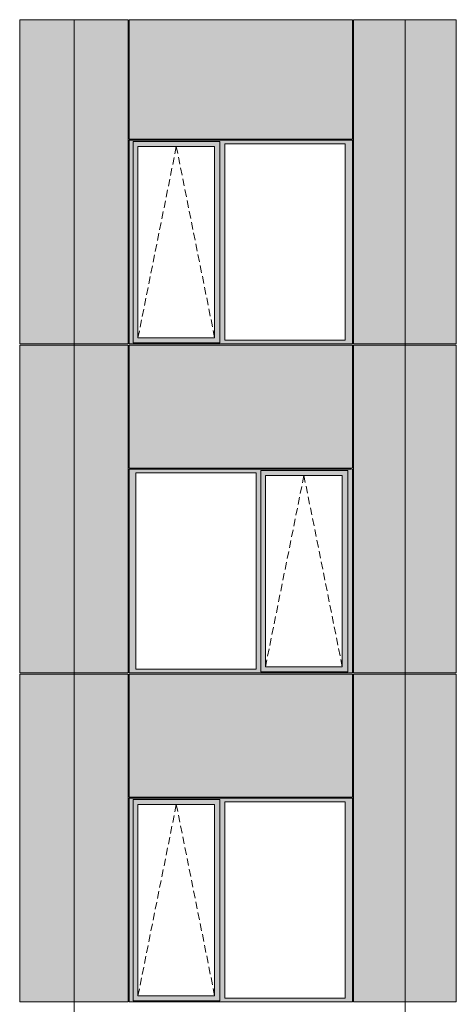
# Model space of a CAD drawing. Header units: millimetres. Extents: x -2957 to 755902, y -5565 to 302042.
# Tile 8 of 65: x 9572 to 13757, y 10926 to 20353. Entities that reach past the tile are written whole.
import ezdxf

# ---------------------------------------------------------------- set-up
doc = ezdxf.new("R2010")
doc.units = ezdxf.units.MM
doc.header["$MEASUREMENT"] = 0
doc.linetypes.add('OO_EOIAAY', pattern=[105.833361, 70.555568, -35.277793])
doc.layers.add('0_Ном._пера__1', color=7, linetype='Continuous', lineweight=0)
doc.layers.add('0_Ном._пера__120', color=7, linetype='Continuous', lineweight=0)
doc.layers.add('АР-Стены_внешние_.АР_Ном._пера__214', color=7, linetype='Continuous', lineweight=0, true_color=0xe2eaf1)

msp = doc.modelspace()

# ---------------------------------------------------------------- hatches: boundary and pattern name
at = {"layer": '0_Ном._пера__1', "linetype": 'Continuous', "lineweight": 0, "true_color": 0x000000}
for points in [[(10620.315, 19198.425), (10620.315, 19163.425), (10659.886, 19163.425), (10659.886, 19188.425), (11489.195, 19188.425), (11489.195, 19163.425), (11537.702, 19163.425), (12691.804, 19163.425), (12760.846, 19163.425), (12760.846, 19198.425)], [(10659.886, 19163.425), (10620.315, 19163.425), (10620.315, 17283.425), (10659.886, 17283.425)], [(11489.195, 19188.425), (10659.886, 19188.425), (10659.886, 19138.425), (10705.079, 19138.425), (11439.88, 19138.425), (11489.195, 19138.425)], [(10705.079, 19138.425), (10659.886, 19138.425), (10659.886, 17308.425), (10705.079, 17308.425)], [(11440.704, 19138.425), (11440.704, 17308.425), (11489.195, 17308.425), (11489.195, 19138.425)], [(11489.195, 19163.425), (11489.195, 17283.425), (11537.702, 17283.425), (11537.702, 19163.425)], [(12691.804, 19163.425), (12691.804, 17283.425), (12760.846, 17283.425), (12760.846, 19163.425)], [(10620.315, 17283.425), (10620.315, 17248.425), (12760.846, 17248.425), (12760.846, 17283.425), (12691.804, 17283.425), (11537.702, 17283.425), (11489.195, 17283.425), (11489.195, 17258.425), (10659.886, 17258.425), (10659.886, 17283.425)], [(10705.079, 17308.425), (10659.886, 17308.425), (10659.886, 17258.425), (11489.195, 17258.425), (11489.195, 17308.425), (11439.88, 17308.425)], [(10620.315, 16048.425), (10620.315, 16013.425), (10684.543, 16013.425), (11838.646, 16013.425), (11883.03, 16013.425), (11883.03, 16038.425), (12716.462, 16038.425), (12716.462, 16013.425), (12760.846, 16013.425), (12760.846, 16048.425)], [(11883.03, 15988.425), (11928.223, 15988.425), (12663.024, 15988.425), (12716.462, 15988.425), (12716.462, 16038.425), (11883.03, 16038.425)], [(10684.543, 16013.425), (10620.315, 16013.425), (10620.315, 14133.425), (10684.543, 14133.425)], [(11883.03, 16013.425), (11838.646, 16013.425), (11838.646, 14133.425), (11883.03, 14133.425)], [(11883.03, 15988.425), (11883.03, 14158.425), (11928.223, 14158.425), (11928.223, 15988.425)], [(12716.462, 15988.425), (12663.848, 15988.425), (12663.848, 14158.425), (12716.462, 14158.425)], [(12716.462, 14133.425), (12760.846, 14133.425), (12760.846, 16013.425), (12716.462, 16013.425)], [(11883.03, 14158.425), (11883.03, 14108.425), (12716.462, 14108.425), (12716.462, 14158.425), (12663.024, 14158.425), (11928.223, 14158.425)], [(10620.315, 14133.425), (10620.315, 14098.425), (12760.846, 14098.425), (12760.846, 14133.425), (12716.462, 14133.425), (12716.462, 14108.425), (11883.03, 14108.425), (11883.03, 14133.425), (11838.646, 14133.425), (10684.543, 14133.425)], [(10620.315, 12898.425), (10620.315, 12863.425), (10659.886, 12863.425), (10659.886, 12888.425), (11489.195, 12888.425), (11489.195, 12863.425), (11537.702, 12863.425), (12691.804, 12863.425), (12760.846, 12863.425), (12760.846, 12898.425)], [(10659.886, 12863.425), (10620.315, 12863.425), (10620.315, 10983.425), (10659.886, 10983.425)], [(11489.195, 12888.425), (10659.886, 12888.425), (10659.886, 12838.425), (10705.079, 12838.425), (11439.88, 12838.425), (11489.195, 12838.425)], [(10705.079, 12838.425), (10659.886, 12838.425), (10659.886, 11008.425), (10705.079, 11008.425)], [(11440.704, 12838.425), (11440.704, 11008.425), (11489.195, 11008.425), (11489.195, 12838.425)], [(11489.195, 12863.425), (11489.195, 10983.425), (11537.702, 10983.425), (11537.702, 12863.425)], [(12691.804, 12863.425), (12691.804, 10983.425), (12760.846, 10983.425), (12760.846, 12863.425)], [(10620.315, 10983.425), (10620.315, 10948.425), (12760.846, 10948.425), (12760.846, 10983.425), (12691.804, 10983.425), (11537.702, 10983.425), (11489.195, 10983.425), (11489.195, 10958.425), (10659.886, 10958.425), (10659.886, 10983.425)], [(10705.079, 11008.425), (10659.886, 11008.425), (10659.886, 10958.425), (11489.195, 10958.425), (11489.195, 11008.425), (11439.88, 11008.425)]]:
    msp.add_hatch(color=18, dxfattribs=at).paths.add_polyline_path(points)
at = {"layer": 'АР-Стены_внешние_.АР_Ном._пера__214', "linetype": 'Continuous', "lineweight": 0, "true_color": 0xe5e8eb}
for points in [[(10095.61, 17248.425), (10095.61, 20353.425), (9571.889, 20353.425), (9571.889, 17248.425)], [(10095.61, 17248.425), (10235.792, 17248.425), (10235.792, 20353.425), (10095.61, 20353.425)], [(10235.792, 17248.425), (10610.315, 17248.425), (10610.315, 20353.425), (10235.792, 20353.425)], [(10620.315, 20353.425), (10620.315, 19208.425), (12760.846, 19208.425), (12760.846, 20353.425)], [(12770.846, 20353.425), (12770.846, 17248.425), (13265.647, 17248.425), (13265.647, 20353.425)], [(13265.647, 20353.425), (13265.647, 17248.425), (13757.129, 17248.425), (13757.129, 20353.425)], [(10095.61, 14098.425), (10095.61, 17238.425), (9571.889, 17238.425), (9571.889, 14098.425)], [(10235.792, 14098.425), (10235.792, 17238.425), (10095.61, 17238.425), (10095.61, 14098.425)], [(10610.315, 14098.425), (10610.315, 17238.425), (10235.792, 17238.425), (10235.792, 14098.425)], [(12760.846, 17238.425), (10620.315, 17238.425), (10620.315, 16058.425), (12760.846, 16058.425)], [(12770.846, 17238.425), (12770.846, 14098.425), (13265.647, 14098.425), (13265.647, 17238.425)], [(13757.129, 14098.425), (13757.129, 17238.425), (13265.647, 17238.425), (13265.647, 14098.425)], [(10095.61, 10948.425), (10095.61, 14088.425), (9571.889, 14088.425), (9571.889, 10948.425)], [(10095.61, 10948.425), (10235.792, 10948.425), (10235.792, 14088.425), (10095.61, 14088.425)], [(10235.792, 10948.425), (10610.315, 10948.425), (10610.315, 14088.425), (10235.792, 14088.425)], [(10620.315, 14088.425), (10620.315, 12908.425), (12760.846, 12908.425), (12760.846, 14088.425)], [(12770.846, 14088.425), (12770.846, 10948.425), (13265.647, 10948.425), (13265.647, 14088.425)], [(13265.647, 10948.425), (13757.129, 10948.425), (13757.129, 14088.425), (13265.647, 14088.425)]]:
    msp.add_hatch(color=254, dxfattribs=at).paths.add_polyline_path(points)

# ---------------------------------------------------------------- linework, layer by layer
at = {"layer": '0_Ном._пера__1', "color": 7, "linetype": 'Continuous', "lineweight": 0}
for p, q in [((9571.889, 19198.425), (9571.889, 20353.425)), ((9571.889, 20353.425), (10610.315, 20353.425)), ((10095.61, 10948.425), (10095.61, 20353.425)), ((10610.315, 17248.425), (10610.315, 20353.425)), ((10620.315, 19208.425), (10620.315, 20353.425)), ((10620.315, 20353.425), (12760.846, 20353.425)), ((12760.846, 19208.425), (12760.846, 20353.425)), ((12770.846, 20353.425), (12770.846, 19198.425)), ((12770.846, 20353.425), (13757.129, 20353.425)), ((13265.647, 20353.425), (13265.647, 17238.425)), ((13757.129, 17248.425), (13757.129, 20353.425)), ((9571.889, 17248.425), (9571.889, 19198.425)), ((12760.846, 19208.425), (10620.315, 19208.425)), ((10620.315, 19198.425), (10620.315, 17248.425)), ((12760.846, 19198.425), (10620.315, 19198.425)), ((10659.886, 19188.425), (11489.195, 19188.425)), ((10659.886, 19163.425), (10659.886, 19188.425)), ((10659.886, 19163.425), (10659.886, 17283.425)), ((10705.079, 17308.425), (10705.079, 19138.425)), ((10705.079, 19138.425), (10705.903, 19138.425)), ((11440.704, 19138.425), (10705.903, 19138.425)), ((11440.704, 17308.425), (11440.704, 19138.425)), ((11489.195, 19138.425), (11489.195, 19188.425)), ((11489.195, 17308.425), (11489.195, 19138.425)), ((11537.702, 17283.425), (11537.702, 19163.425)), ((11537.702, 19163.425), (12691.804, 19163.425)), ((12691.804, 19163.425), (12691.804, 17283.425)), ((12760.846, 17283.425), (12760.846, 19198.425)), ((12770.846, 17248.425), (12770.846, 19198.425)), ((10659.886, 17283.425), (10659.886, 17258.425)), ((11489.195, 17258.425), (10659.886, 17258.425)), ((10705.903, 17308.425), (10705.079, 17308.425)), ((10705.903, 17308.425), (11440.704, 17308.425)), ((11489.195, 17258.425), (11489.195, 17308.425)), ((12691.804, 17283.425), (11537.702, 17283.425)), ((12760.846, 17248.425), (12760.846, 17283.425)), ((9571.889, 17248.425), (10610.315, 17248.425)), ((9571.889, 16048.425), (9571.889, 17238.425)), ((9571.889, 14098.425), (9571.889, 17238.425)), ((10610.315, 17238.425), (9571.889, 17238.425)), ((10610.315, 14098.425), (10610.315, 17238.425)), ((10620.315, 17248.425), (12760.846, 17248.425)), ((10620.315, 16058.425), (10620.315, 17238.425)), ((10620.315, 17238.425), (12760.846, 17238.425)), ((12760.846, 17238.425), (12760.846, 16058.425)), ((12770.846, 17248.425), (13757.129, 17248.425)), ((12770.846, 16038.424), (12770.846, 17238.425)), ((13757.129, 17238.425), (12770.846, 17238.425)), ((13265.647, 17238.425), (13265.647, 10948.425)), ((13757.129, 14098.425), (13757.129, 17238.425)), ((9571.889, 14098.425), (9571.889, 16038.424)), ((10620.315, 16058.425), (12760.846, 16058.425)), ((10620.315, 14098.425), (10620.315, 16048.425)), ((10625.48, 16048.425), (12750.978, 16048.425)), ((12716.462, 16038.425), (11883.03, 16038.425)), ((11883.03, 16038.425), (11883.03, 16013.425)), ((12716.462, 16013.425), (12716.462, 16038.425)), ((12760.846, 16048.425), (12760.846, 14133.425)), ((12770.846, 16038.424), (12770.846, 14098.425)), ((10684.543, 16013.425), (10684.543, 14133.425)), ((11838.646, 16013.425), (10684.543, 16013.425)), ((11838.646, 14133.425), (11838.646, 16013.425)), ((11883.03, 16013.425), (11883.03, 14133.425)), ((11928.223, 15988.425), (11928.223, 14158.425)), ((11929.047, 15988.425), (11928.223, 15988.425)), ((11929.047, 15988.425), (12663.848, 15988.425)), ((12663.848, 15988.425), (12663.848, 14158.425)), ((12716.462, 16013.425), (12716.462, 14133.425)), ((11928.223, 14158.425), (11929.047, 14158.425)), ((12663.848, 14158.425), (11929.047, 14158.425)), ((10610.315, 14098.425), (9571.889, 14098.425)), ((9571.889, 12898.425), (9571.889, 14088.425)), ((10610.315, 14088.425), (9571.889, 14088.425)), ((9571.889, 10948.425), (9571.889, 14088.425)), ((10610.315, 10948.425), (10610.315, 14088.425)), ((12760.846, 14098.425), (10620.315, 14098.425)), ((10620.315, 12908.425), (10620.315, 14088.425)), ((10620.315, 12908.425), (10620.315, 14088.425)), ((10620.315, 14088.425), (12760.846, 14088.425)), ((10684.543, 14133.425), (11838.646, 14133.425)), ((11883.03, 14133.425), (11883.03, 14108.425)), ((11883.03, 14108.425), (12716.462, 14108.425)), ((12716.462, 14133.425), (12716.462, 14108.425)), ((12760.846, 14133.425), (12760.846, 14098.425)), ((12760.846, 14088.425), (12760.846, 12908.425)), ((13757.129, 14098.425), (12770.846, 14098.425)), ((12770.846, 14088.425), (12770.846, 10948.425)), ((12770.846, 14088.425), (13757.129, 14088.425)), ((13757.129, 10948.425), (13757.129, 14088.425)), ((10620.315, 12908.425), (12760.846, 12908.425)), ((10620.315, 12898.425), (10620.315, 10948.425)), ((12760.846, 12898.425), (10620.315, 12898.425)), ((10659.886, 12888.425), (11489.195, 12888.425)), ((10659.886, 12863.425), (10659.886, 12888.425)), ((10659.886, 12863.425), (10659.886, 10983.425)), ((10705.079, 11008.425), (10705.079, 12838.425)), ((10705.079, 12838.425), (10705.903, 12838.425)), ((11440.704, 12838.425), (10705.903, 12838.425)), ((11440.704, 11008.425), (11440.704, 12838.425)), ((11489.195, 12838.425), (11489.195, 12888.425)), ((11489.195, 11008.425), (11489.195, 12838.425)), ((11537.702, 10983.425), (11537.702, 12863.425)), ((11537.702, 12863.425), (12691.804, 12863.425)), ((12691.804, 12863.425), (12691.804, 10983.425)), ((12760.846, 10983.425), (12760.846, 12898.425)), ((10610.315, 10948.425), (9571.889, 10948.425)), ((9571.889, 10948.425), (10610.315, 10948.425)), ((10095.61, 7800), (10095.61, 10948.425)), ((10620.315, 10948.425), (12760.846, 10948.425)), ((10659.886, 10983.425), (10659.886, 10958.425)), ((11489.195, 10958.425), (10659.886, 10958.425)), ((10705.903, 11008.425), (10705.079, 11008.425)), ((10705.903, 11008.425), (11440.704, 11008.425)), ((11489.195, 10958.425), (11489.195, 11008.425)), ((12691.804, 10983.425), (11537.702, 10983.425)), ((12760.846, 10948.425), (12760.846, 10983.425)), ((12770.846, 10948.425), (13757.129, 10948.425)), ((12770.846, 10948.425), (13757.129, 10948.425)), ((13265.647, 10948.425), (13265.647, 7800))]:
    msp.add_line(p, q, dxfattribs=at)
at = {"layer": '0_Ном._пера__120', "color": 7, "linetype": 'OO_EOIAAY', "lineweight": 0}
for p, q in [((11073.304, 19138.425), (10705.903, 17308.425)), ((11440.704, 17308.425), (11073.304, 19138.425)), ((12296.448, 15988.425), (11928.223, 14158.425)), ((12663.848, 14158.425), (12296.448, 15988.425)), ((11073.304, 12838.425), (10705.903, 11008.425)), ((11440.704, 11008.425), (11073.304, 12838.425))]:
    msp.add_line(p, q, dxfattribs=at)

doc.saveas('drawing.dxf')
